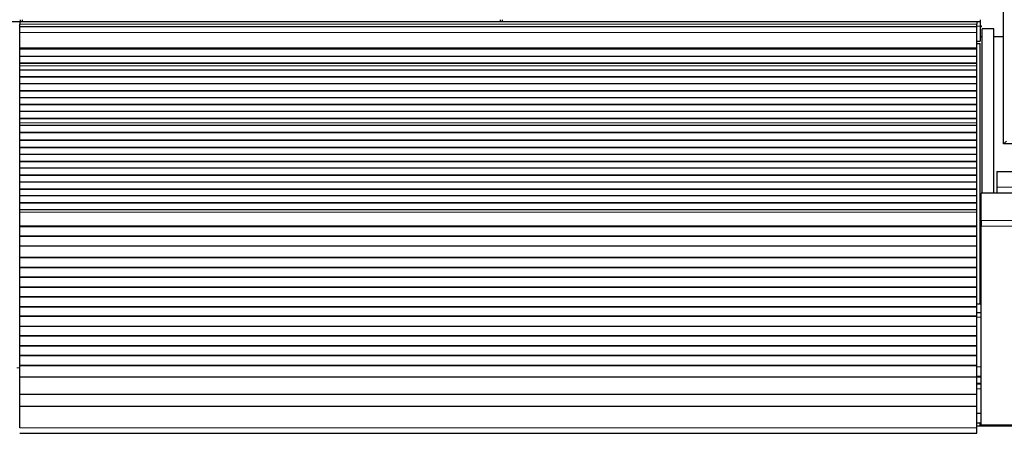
# Model space of a CAD drawing. Header units: inches. Extents: x 0 to 20790, y -12 to 14700.
# Tile 112 of 191: x 5305 to 6310, y 11408 to 11831. Entities that reach past the tile are written whole.
import ezdxf

# ---------------------------------------------------------------- set-up
doc = ezdxf.new("R2010")
doc.units = ezdxf.units.IN
doc.layers.add('1', color=7, linetype='Continuous', true_color=0xffffff)

msp = doc.modelspace()

# ---------------------------------------------------------------- linework, layer by layer
at = {"layer": '1', "color": 2, "linetype": 'Continuous', "lineweight": 25}
for p, q in [((6309.547, 11704.077), (6309.547, 12504.077)), ((5305.546, 11830.903), (5305.546, 11828.972)), ((5307.546, 11830.903), (5307.546, 11828.972)), ((5795.546, 11830.903), (5795.546, 11828.972)), ((5797.546, 11830.903), (5797.546, 11828.972)), ((6285.546, 11830.903), (6285.546, 11828.972)), ((4817.546, 11828.972), (5305.546, 11828.972)), ((6282.047, 11828.577), (5305.047, 11828.577)), ((5305.047, 11828.577), (5305.047, 11826.213)), ((5305.047, 11823.577), (5305.047, 11826.213)), ((5305.047, 11817.72), (5305.047, 11823.577)), ((6282.047, 11823.577), (5305.047, 11823.577)), ((5305.546, 11828.972), (5305.546, 11828.577)), ((5307.546, 11828.972), (5795.546, 11828.972)), ((5307.546, 11828.972), (5307.546, 11828.577)), ((5795.546, 11828.972), (5795.546, 11828.577)), ((5797.546, 11828.972), (5797.546, 11828.577)), ((5797.546, 11828.972), (6285.546, 11828.972)), ((6282.047, 11828.577), (6282.047, 11826.213)), ((6282.047, 11823.577), (6282.047, 11826.213)), ((6282.047, 11817.72), (6282.047, 11823.577)), ((6285.546, 11828.972), (6285.546, 11824.147)), ((6286.547, 11824.472), (6285.546, 11824.472)), ((6285.546, 11824.147), (6285.546, 11808.972)), ((6285.546, 11823.472), (6286.547, 11823.472)), ((6286.547, 11824.472), (6286.547, 11823.472)), ((6287.588, 11653.621), (6287.588, 11821.578)), ((6299.588, 11821.578), (6287.588, 11821.578)), ((6299.588, 11653.622), (6299.588, 11821.578)), ((5305.047, 11802.237), (5305.047, 11817.72)), ((6282.047, 11802.237), (6282.047, 11817.72)), ((6287.585, 11813.294), (6285.541, 11813.294)), ((6309.542, 11813.294), (6299.586, 11813.294)), ((5305.047, 11801.813), (5305.047, 11802.237)), ((5305.047, 11801.388), (5305.047, 11801.813)), ((5305.047, 11800.722), (5305.047, 11801.388)), ((6282.047, 11801.388), (5305.047, 11801.388)), ((6282.047, 11800.722), (5305.047, 11800.722)), ((5305.047, 11800.586), (5305.047, 11800.722)), ((5305.047, 11793.354), (5305.047, 11800.586)), ((6282.047, 11800.586), (5305.047, 11800.586)), ((6282.045, 11806.577), (6285.546, 11806.577)), ((6282.047, 11808.972), (6285.546, 11808.972)), ((6282.047, 11801.813), (6282.047, 11802.237)), ((6282.047, 11801.388), (6282.047, 11801.813)), ((6282.047, 11800.722), (6282.047, 11801.388)), ((6282.047, 11800.586), (6282.047, 11800.722)), ((6282.047, 11793.354), (6282.047, 11800.586)), ((6285.546, 11540.577), (6285.546, 11806.577)), ((5305.047, 11786.42), (5305.047, 11793.354)), ((6282.047, 11793.354), (5305.047, 11793.354)), ((6282.047, 11786.42), (6282.047, 11793.354)), ((5305.047, 11786.066), (5305.047, 11786.42)), ((6282.047, 11786.42), (5305.047, 11786.42)), ((5305.047, 11783.618), (5305.047, 11786.066)), ((6282.047, 11786.066), (5305.047, 11786.066)), ((5305.047, 11783.591), (5305.047, 11783.618)), ((5305.047, 11779.397), (5305.047, 11783.591)), ((6282.047, 11786.066), (6282.047, 11786.42)), ((6282.047, 11783.618), (6282.047, 11786.066)), ((6282.047, 11783.591), (6282.047, 11783.618)), ((6282.047, 11779.397), (6282.047, 11783.591)), ((5305.047, 11772.326), (5305.047, 11779.397)), ((6282.047, 11779.397), (5305.047, 11779.397)), ((5305.047, 11771.973), (5305.047, 11772.326)), ((6282.047, 11772.326), (5305.047, 11772.326)), ((5305.047, 11765.255), (5305.047, 11771.973)), ((6282.047, 11771.973), (5305.047, 11771.973)), ((6282.047, 11772.326), (6282.047, 11779.397)), ((6282.047, 11771.973), (6282.047, 11772.326)), ((6282.047, 11765.255), (6282.047, 11771.973)), ((5305.047, 11758.184), (5305.047, 11765.255)), ((6282.047, 11765.255), (5305.047, 11765.255)), ((6282.047, 11758.184), (6282.047, 11765.255)), ((5305.047, 11757.831), (5305.047, 11758.184)), ((6282.047, 11758.184), (5305.047, 11758.184)), ((5305.047, 11751.113), (5305.047, 11757.831)), ((6282.047, 11757.831), (5305.047, 11757.831)), ((5305.047, 11744.042), (5305.047, 11751.113)), ((6282.047, 11751.113), (5305.047, 11751.113)), ((6282.047, 11757.831), (6282.047, 11758.184)), ((6282.047, 11751.113), (6282.047, 11757.831)), ((6282.047, 11744.042), (6282.047, 11751.113)), ((5305.047, 11743.688), (5305.047, 11744.042)), ((6282.047, 11744.042), (5305.047, 11744.042)), ((5305.047, 11736.971), (5305.047, 11743.688)), ((6282.047, 11743.688), (5305.047, 11743.688)), ((6282.047, 11743.688), (6282.047, 11744.042)), ((6282.047, 11736.971), (6282.047, 11743.688)), ((5305.047, 11729.9), (5305.047, 11736.971)), ((6282.047, 11736.971), (5305.047, 11736.971)), ((6282.047, 11729.9), (6282.047, 11736.971)), ((5305.047, 11729.546), (5305.047, 11729.9)), ((6282.047, 11729.9), (5305.047, 11729.9)), ((5305.047, 11725.353), (5305.047, 11729.546)), ((6282.047, 11729.546), (5305.047, 11729.546)), ((5305.047, 11725.325), (5305.047, 11725.353)), ((5305.047, 11722.781), (5305.047, 11725.325)), ((5305.047, 11722.774), (5305.047, 11722.781)), ((6282.047, 11722.781), (5305.047, 11722.781)), ((5305.047, 11715.569), (5305.047, 11722.774)), ((6282.047, 11722.774), (5305.047, 11722.774)), ((6282.047, 11729.546), (6282.047, 11729.9)), ((6282.047, 11725.353), (6282.047, 11729.546)), ((6282.047, 11725.325), (6282.047, 11725.353)), ((6282.047, 11722.781), (6282.047, 11725.325)), ((6282.047, 11722.774), (6282.047, 11722.781)), ((6282.047, 11715.569), (6282.047, 11722.774)), ((5305.047, 11715.215), (5305.047, 11715.569)), ((6282.047, 11715.569), (5305.047, 11715.569)), ((5305.047, 11707.693), (5305.047, 11715.215)), ((6282.047, 11715.215), (5305.047, 11715.215)), ((6282.047, 11715.215), (6282.047, 11715.569)), ((6282.047, 11707.693), (6282.047, 11715.215)), ((5305.047, 11707.272), (5305.047, 11707.693)), ((6282.047, 11707.693), (5305.047, 11707.693)), ((5305.047, 11700.201), (5305.047, 11707.272)), ((6282.047, 11707.272), (5305.047, 11707.272)), ((5305.047, 11699.848), (5305.047, 11700.201)), ((6282.047, 11700.201), (5305.047, 11700.201)), ((6282.047, 11707.272), (6282.047, 11707.693)), ((6282.047, 11700.201), (6282.047, 11707.272)), ((6282.047, 11699.848), (6282.047, 11700.201)), ((6312.347, 11706.877), (6309.547, 11704.077)), ((6331.547, 11704.077), (6309.547, 11704.077)), ((5305.047, 11693.13), (5305.047, 11699.848)), ((6282.047, 11699.848), (5305.047, 11699.848)), ((5305.047, 11686.059), (5305.047, 11693.13)), ((6282.047, 11693.13), (5305.047, 11693.13)), ((6282.047, 11693.13), (6282.047, 11699.848)), ((6282.047, 11686.059), (6282.047, 11693.13)), ((5305.047, 11685.706), (5305.047, 11686.059)), ((6282.047, 11686.059), (5305.047, 11686.059)), ((5305.047, 11678.988), (5305.047, 11685.706)), ((6282.047, 11685.706), (5305.047, 11685.706)), ((6282.047, 11685.706), (6282.047, 11686.059)), ((6282.047, 11678.988), (6282.047, 11685.706)), ((5305.047, 11671.917), (5305.047, 11678.988)), ((6282.047, 11678.988), (5305.047, 11678.988)), ((5305.047, 11671.563), (5305.047, 11671.917)), ((6282.047, 11671.917), (5305.047, 11671.917)), ((5305.047, 11664.846), (5305.047, 11671.563)), ((6282.047, 11671.563), (5305.047, 11671.563)), ((6282.047, 11671.917), (6282.047, 11678.988)), ((6282.047, 11671.563), (6282.047, 11671.917)), ((6282.047, 11664.846), (6282.047, 11671.563)), ((6302.547, 11675.577), (6302.547, 11659.577)), ((6302.547, 11675.577), (6319.547, 11675.577)), ((5305.047, 11657.775), (5305.047, 11664.846)), ((6282.047, 11664.846), (5305.047, 11664.846)), ((6282.047, 11657.775), (6282.047, 11664.846)), ((5305.047, 11657.421), (5305.047, 11657.775)), ((6282.047, 11657.775), (5305.047, 11657.775)), ((5305.047, 11650.704), (5305.047, 11657.421)), ((6282.047, 11657.421), (5305.047, 11657.421)), ((5305.047, 11643.633), (5305.047, 11650.704)), ((6282.047, 11650.704), (5305.047, 11650.704)), ((6282.047, 11657.421), (6282.047, 11657.775)), ((6282.047, 11650.704), (6282.047, 11657.421)), ((6282.047, 11643.633), (6282.047, 11650.704)), ((6286.547, 11625.607), (6286.547, 11653.621)), ((6776.547, 11653.621), (6286.547, 11653.621)), ((6302.547, 11659.577), (6302.547, 11653.578)), ((5305.047, 11643.279), (5305.047, 11643.633)), ((6282.047, 11643.633), (5305.047, 11643.633)), ((5305.047, 11636.562), (5305.047, 11643.279)), ((6282.047, 11643.279), (5305.047, 11643.279)), ((6282.047, 11643.279), (6282.047, 11643.633)), ((6282.047, 11636.562), (6282.047, 11643.279)), ((5305.047, 11634.288), (5305.047, 11636.562)), ((6282.047, 11636.562), (5305.047, 11636.562)), ((5305.047, 11620.146), (5305.047, 11634.288)), ((6282.047, 11634.288), (6282.047, 11636.562)), ((6282.047, 11620.146), (6282.047, 11634.288)), ((5305.047, 11619.43), (5305.047, 11620.146)), ((6282.047, 11619.43), (6282.047, 11620.146)), ((6286.547, 11625.607), (6286.547, 11619.95)), ((6286.547, 11416.592), (6286.547, 11619.95)), ((5305.047, 11619.18), (5305.047, 11619.43)), ((6282.047, 11619.43), (5305.047, 11619.43)), ((6282.047, 11619.18), (5305.047, 11619.18)), ((5305.047, 11609.68), (5305.047, 11619.18)), ((5305.047, 11609.43), (5305.047, 11609.68)), ((6282.047, 11609.68), (5305.047, 11609.68)), ((6282.047, 11619.18), (6282.047, 11619.43)), ((6282.047, 11609.68), (6282.047, 11619.18)), ((6282.047, 11609.43), (6282.047, 11609.68)), ((5305.047, 11599.43), (5305.047, 11609.43)), ((6282.047, 11609.43), (5305.047, 11609.43)), ((6282.047, 11599.43), (6282.047, 11609.43)), ((6282.047, 11599.43), (5305.047, 11599.43)), ((5305.047, 11587.68), (5305.047, 11599.43)), ((6282.047, 11587.68), (6282.047, 11599.43)), ((5305.047, 11587.43), (5305.047, 11587.68)), ((6282.047, 11587.68), (5305.047, 11587.68)), ((5305.047, 11577.43), (5305.047, 11587.43)), ((6282.047, 11587.43), (5305.047, 11587.43)), ((6282.047, 11587.43), (6282.047, 11587.68)), ((6282.047, 11577.43), (6282.047, 11587.43)), ((5305.047, 11577.18), (5305.047, 11577.43)), ((6282.047, 11577.43), (5305.047, 11577.43)), ((5305.047, 11567.68), (5305.047, 11577.18)), ((6282.047, 11577.18), (5305.047, 11577.18)), ((6282.047, 11577.18), (6282.047, 11577.43)), ((6282.047, 11567.68), (6282.047, 11577.18)), ((6286.544, 11572.877), (6285.541, 11572.877)), ((5305.047, 11567.43), (5305.047, 11567.68)), ((6282.047, 11567.68), (5305.047, 11567.68)), ((5305.047, 11557.43), (5305.047, 11567.43)), ((6282.047, 11567.43), (5305.047, 11567.43)), ((6282.047, 11567.43), (6282.047, 11567.68)), ((6282.047, 11557.43), (6282.047, 11567.43)), ((5305.047, 11557.18), (5305.047, 11557.43)), ((6282.047, 11557.43), (5305.047, 11557.43)), ((5305.047, 11547.68), (5305.047, 11557.18)), ((6282.047, 11557.18), (5305.047, 11557.18)), ((6282.047, 11557.18), (6282.047, 11557.43)), ((6282.047, 11547.68), (6282.047, 11557.18)), ((5305.047, 11547.43), (5305.047, 11547.68)), ((6282.047, 11547.68), (5305.047, 11547.68)), ((5305.047, 11537.43), (5305.047, 11547.43)), ((6282.047, 11547.43), (5305.047, 11547.43)), ((6282.046, 11540.577), (6285.546, 11540.577)), ((6282.047, 11547.43), (6282.047, 11547.68)), ((6282.047, 11537.43), (6282.047, 11547.43)), ((5305.047, 11537.18), (5305.047, 11537.43)), ((6282.047, 11537.43), (5305.047, 11537.43)), ((5305.047, 11527.68), (5305.047, 11537.18)), ((6282.047, 11537.18), (5305.047, 11537.18)), ((6282.046, 11531.577), (6286.546, 11531.577)), ((6282.047, 11537.18), (6282.047, 11537.43)), ((6282.047, 11527.68), (6282.047, 11537.18)), ((6282.047, 11527.68), (5305.047, 11527.68)), ((5305.047, 11527.43), (5305.047, 11527.68)), ((6282.047, 11527.43), (5305.047, 11527.43)), ((5305.047, 11517.43), (5305.047, 11527.43)), ((6282.047, 11527.43), (6282.047, 11527.68)), ((6282.047, 11517.43), (6282.047, 11527.43)), ((5305.047, 11517.18), (5305.047, 11517.43)), ((6282.047, 11517.43), (5305.047, 11517.43)), ((5305.047, 11507.68), (5305.047, 11517.18)), ((6282.047, 11517.18), (5305.047, 11517.18)), ((6282.047, 11517.18), (6282.047, 11517.43)), ((6282.047, 11507.68), (6282.047, 11517.18)), ((5305.047, 11507.43), (5305.047, 11507.68)), ((6282.047, 11507.68), (5305.047, 11507.68)), ((5305.047, 11497.43), (5305.047, 11507.43)), ((6282.047, 11507.43), (5305.047, 11507.43)), ((6282.047, 11507.43), (6282.047, 11507.68)), ((6282.047, 11497.43), (6282.047, 11507.43)), ((5305.047, 11497.18), (5305.047, 11497.43)), ((6282.047, 11497.43), (5305.047, 11497.43)), ((5305.047, 11487.68), (5305.047, 11497.18)), ((6282.047, 11497.18), (5305.047, 11497.18)), ((6282.047, 11497.18), (6282.047, 11497.43)), ((6282.047, 11487.68), (6282.047, 11497.18)), ((5305.047, 11487.43), (5305.047, 11487.68)), ((6282.047, 11487.68), (5305.047, 11487.68)), ((5305.047, 11477.43), (5305.047, 11487.43)), ((6282.047, 11487.43), (5305.047, 11487.43)), ((6282.047, 11487.43), (6282.047, 11487.68)), ((6282.047, 11477.43), (6282.047, 11487.43)), ((5305.047, 11477.18), (5305.047, 11477.43)), ((6282.047, 11477.43), (5305.047, 11477.43)), ((5305.047, 11465.447), (5305.047, 11477.18)), ((6282.047, 11477.18), (5305.047, 11477.18)), ((6282.047, 11477.18), (6282.047, 11477.43)), ((6282.047, 11465.447), (6282.047, 11477.18)), ((5305.047, 11447.635), (5305.047, 11465.447)), ((6282.047, 11465.447), (5305.047, 11465.447)), ((6282.042, 11466.577), (6286.544, 11466.577)), ((6282.047, 11447.635), (6282.047, 11465.447)), ((6282.047, 11458.577), (6286.547, 11458.577)), ((5305.047, 11435.675), (5305.047, 11447.635)), ((6282.047, 11447.635), (5305.047, 11447.635)), ((6282.047, 11435.675), (6282.047, 11447.635)), ((5305.047, 11413.812), (5305.047, 11435.675)), ((6282.047, 11435.675), (5305.047, 11435.675)), ((6282.047, 11413.812), (6282.047, 11435.675)), ((6285.546, 11418.577), (6282.043, 11418.577)), ((6282.044, 11428.577), (6286.544, 11428.577)), ((6285.546, 11415.533), (6285.546, 11418.577)), ((6282.047, 11408.092), (6282.047, 11413.812)), ((6777.547, 11415.534), (6282.052, 11415.534)), ((6776.547, 11416.592), (6286.547, 11416.592)), ((6287.588, 11415.535), (6287.588, 11416.593)), ((6299.588, 11415.535), (6299.588, 11416.593)), ((6299.588, 11416.593), (6299.588, 11415.535)), ((5305.047, 11408.092), (6282.047, 11408.092))]:
    msp.add_line(p, q, dxfattribs=at)
at = {"layer": '1', "color": 110, "linetype": 'Continuous', "lineweight": 13}
for p, q in [((6282.047, 11826.213), (5305.047, 11826.213)), ((6282.047, 11824.147), (6285.546, 11824.147)), ((6282.047, 11817.72), (5305.047, 11817.72)), ((6282.047, 11802.237), (5305.047, 11802.237)), ((6282.047, 11801.813), (5305.047, 11801.813)), ((6282.047, 11783.618), (5305.047, 11783.618)), ((6282.047, 11783.591), (5305.047, 11783.591)), ((6282.047, 11725.353), (5305.047, 11725.353)), ((6282.047, 11725.325), (5305.047, 11725.325)), ((6302.547, 11659.577), (6319.547, 11659.577)), ((6282.047, 11634.288), (5305.047, 11634.288)), ((6282.047, 11620.146), (5305.047, 11620.146)), ((6776.547, 11625.607), (6286.547, 11625.607)), ((6776.547, 11619.95), (6286.547, 11619.95)), ((6286.546, 11526.752), (6282.046, 11526.752)), ((5305.049, 11475.028), (5302.047, 11475.028)), ((6282.04, 11476.228), (6286.545, 11476.228)), ((6282.044, 11459.514), (6286.545, 11459.514)), ((6286.547, 11465.641), (6282.045, 11465.641)), ((6286.547, 11453.577), (6282.047, 11453.577)), ((6282.047, 11413.812), (5305.047, 11413.812))]:
    msp.add_line(p, q, dxfattribs=at)

doc.saveas('drawing.dxf')
